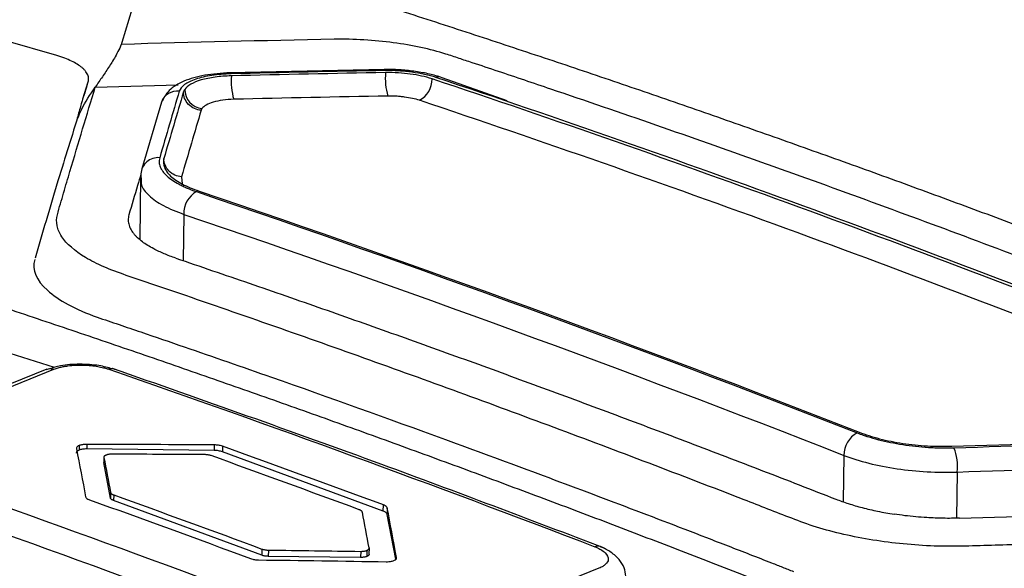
# Model space of a CAD drawing. Header units: millimetres. Extents: x -0.43 to 1.28, y -0.94 to 1.34.
# Tile 109 of 177: x 1.0509 to 1.0724, y -0.4902 to -0.4783. Entities that reach past the tile are written whole.
import ezdxf

# ---------------------------------------------------------------- set-up
doc = ezdxf.new("R2010")
doc.units = ezdxf.units.MM

msp = doc.modelspace()

# ---------------------------------------------------------------- linework, layer by layer
at = {"color": 7, "linetype": 'Continuous', "lineweight": 25}
for p, q in [((1.05173, -0.479059), (1.050616, -0.478737)), ((1.05887, -0.479363), (1.055505, -0.479434)), ((1.052299, -0.480002), (1.052413, -0.479634)), ((1.061553, -0.480044), (1.060131, -0.479545)), ((1.052569, -0.479748), (1.054376, -0.479699)), ((1.054011, -0.480078), (1.053582, -0.481531)), ((1.053555, -0.481705), (1.053537, -0.483065)), ((1.053562, -0.48164), (1.053571, -0.481801)), ((1.051679, -0.485858), (1.049764, -0.48526)), ((1.051513, -0.485896), (1.04757, -0.487481)), ((1.047744, -0.487475), (1.051665, -0.485899)), ((1.052216, -0.487562), (1.052214, -0.487661)), ((1.052384, -0.487535), (1.052383, -0.487635)), ((1.055164, -0.487547), (1.055162, -0.487667)), ((1.055343, -0.487575), (1.055341, -0.487697)), ((1.055162, -0.487667), (1.052383, -0.487635)), ((1.052756, -0.487822), (1.052754, -0.48793)), ((1.05885, -0.488992), (1.055341, -0.487697)), ((1.052901, -0.488705), (1.052754, -0.48793)), ((1.052902, -0.488583), (1.052901, -0.488705)), ((1.05297, -0.488636), (1.052968, -0.488759)), ((1.056199, -0.489952), (1.052968, -0.488759)), ((1.05885, -0.488992), (1.058852, -0.488856)), ((1.058936, -0.488923), (1.058934, -0.48906)), ((1.05912, -0.49004), (1.058934, -0.48906)), ((1.056201, -0.489816), (1.056199, -0.489952)), ((1.056344, -0.48984), (1.056342, -0.489976)), ((1.058355, -0.489999), (1.056342, -0.489976)), ((1.058357, -0.489866), (1.058355, -0.489999)), ((1.058492, -0.489846), (1.05849, -0.489978)), ((1.058539, -0.489793), (1.058537, -0.489926)), ((1.06355, -0.490236), (1.059628, -0.491813))]:
    msp.add_line(p, q, dxfattribs=at)
at = {"color": 250, "linetype": 'Continuous', "lineweight": 25}
for p, q in [((1.054449, -0.481701), (1.054466, -0.481859)), ((1.0545, -0.482521), (1.054487, -0.483535)), ((1.068893, -0.487774), (1.06888, -0.488781)), ((1.071362, -0.488137), (1.071349, -0.489142))]:
    msp.add_line(p, q, dxfattribs=at)
at = {"color": 250, "linetype": 'Continuous', "lineweight": 25, "flags": 128}
for points in [[(1.055528, -0.479458), (1.055516, -0.479439), (1.055505, -0.479434)], [(1.05887, -0.479363), (1.058881, -0.479368), (1.058893, -0.479387)]]:
    msp.add_lwpolyline(points, dxfattribs=at)
at = {"color": 7, "linetype": 'Continuous', "lineweight": 25}
for centre, radius, start, end in [((1.060366, -0.479549), 0.0014730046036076, 175.395247, 195.478975), ((1.057031, -0.47961), 0.0014989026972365, 175.855638, 195.59524), ((1.059382, -0.479568), 0.0005318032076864, 298.522765, 0.009839), ((1.054938, -0.479797), 0.0004198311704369, 180.009623, 264.055305), ((1.053935, -0.481658), 0.0003727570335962, 84.160178, 177.291864), ((1.055043, -0.482499), 0.0005436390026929, 119.583329, 182.297107), ((1.069457, -0.487776), 0.0005640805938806, 119.301004, 179.779366), ((1.070302, -0.488008), 0.0010684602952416, 353.045989, 21.923075)]:
    msp.add_arc(centre, radius, start, end, dxfattribs=at)
at = {"color": 250, "linetype": 'Continuous', "lineweight": 25}
for centre, radius, start, end in [((1.060051, -0.479681), 0.0001579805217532, 59.700719, 112.100339), ((1.054365, -0.480211), 0.0003789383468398, 84.635715, 159.341407)]:
    msp.add_arc(centre, radius, start, end, dxfattribs=at)
at = {"color": 7, "linetype": 'Continuous', "lineweight": 25}
for points, knots in [([(0.977941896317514, -0.4958930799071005), (0.9986082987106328, -0.484930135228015), (1.019310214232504, -0.475548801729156), (1.060527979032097, -0.4600658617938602), (1.081043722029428, -0.453964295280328), (1.101338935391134, -0.4495405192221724)], [0, 0, 0, 0, 0.5, 0.5, 1, 1, 1, 1]), ([(1.165021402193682, -0.473402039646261), (1.144897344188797, -0.4778445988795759), (1.124558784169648, -0.4839350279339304), (1.083700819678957, -0.4993373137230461), (1.063181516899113, -0.5086491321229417), (1.042697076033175, -0.5195148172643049)], [0, 0, 0, 0, 0.5, 0.5, 1, 1, 1, 1]), ([(1.047606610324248, -0.4746027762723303), (1.048110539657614, -0.474743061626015), (1.049118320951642, -0.4750236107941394), (1.05063038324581, -0.475455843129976), (1.052142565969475, -0.4758963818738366), (1.053654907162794, -0.4763460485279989), (1.055167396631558, -0.4768046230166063), (1.056680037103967, -0.4772721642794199), (1.058192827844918, -0.4777486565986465), (1.059705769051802, -0.4782341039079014), (1.061218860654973, -0.4787285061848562), (1.062732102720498, -0.479231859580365), (1.064245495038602, -0.4797441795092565), (1.065759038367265, -0.4802654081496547), (1.06727272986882, -0.4807957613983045), (1.068786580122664, -0.4813344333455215), (1.069795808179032, -0.4817010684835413), (1.070300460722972, -0.481884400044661)], [0, 0, 0, 0, 0.0666907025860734, 0.1333711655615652, 0.2000429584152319, 0.2667076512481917, 0.3333668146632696, 0.4000220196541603, 0.4666748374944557, 0.5333268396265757, 0.5999795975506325, 0.6666346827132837, 0.733293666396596, 0.7999581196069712, 0.8666296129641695, 0.9333097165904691, 1, 1, 1, 1]), ([(1.060214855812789, -0.4790267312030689), (1.059875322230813, -0.4789198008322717), (1.059483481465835, -0.4788347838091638), (1.058651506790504, -0.4787229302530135), (1.0582098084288, -0.4786967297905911), (1.057775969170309, -0.4787052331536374)], [0, 0, 0, 0, 0.4999999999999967, 0.4999999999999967, 1, 1, 1, 1]), ([(1.053136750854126, -0.4788166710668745), (1.053125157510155, -0.478843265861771), (1.053090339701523, -0.4789231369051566), (1.05302673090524, -0.4790443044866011), (1.052949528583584, -0.479175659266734), (1.052851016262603, -0.4793322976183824), (1.052723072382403, -0.4795208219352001), (1.052620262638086, -0.4796723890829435), (1.052568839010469, -0.479748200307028)], [0, 0, 0, 0, 0.0807826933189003, 0.2426113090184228, 0.3777485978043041, 0.4997222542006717, 0.7497698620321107, 1, 1, 1, 1]), ([(1.078529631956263, -0.4857112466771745), (1.078436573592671, -0.4856724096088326), (1.078339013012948, -0.4856349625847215), (1.078148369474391, -0.4855588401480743), (1.0778623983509, -0.4854448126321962), (1.077195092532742, -0.485179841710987), (1.075860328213, -0.4846542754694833), (1.0731902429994, -0.4836206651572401), (1.069374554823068, -0.4821942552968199), (1.065557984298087, -0.4808350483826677), (1.06288635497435, -0.4799190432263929), (1.061550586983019, -0.4794699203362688), (1.060882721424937, -0.4792475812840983), (1.060596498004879, -0.4791527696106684), (1.060405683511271, -0.4790896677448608), (1.060312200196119, -0.4790573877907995), (1.06021485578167, -0.4790267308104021)], [0, 0, 0, 0, 0.0156249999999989, 0.0156249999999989, 0.0312499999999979, 0.0624999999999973, 0.1249999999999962, 0.2499999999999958, 0.4999999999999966, 0.7499999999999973, 0.8749999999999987, 0.9374999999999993, 0.9687499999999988, 0.9843749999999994, 0.9843749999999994, 1, 1, 1, 1]), ([(1.052413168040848, -0.4796340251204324), (1.052416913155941, -0.4796191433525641), (1.052424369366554, -0.4795895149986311), (1.05242369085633, -0.4795447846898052), (1.052414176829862, -0.4795002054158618), (1.052395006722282, -0.479455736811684), (1.052366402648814, -0.4794113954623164), (1.052328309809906, -0.4793671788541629), (1.052269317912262, -0.4793125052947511), (1.052181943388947, -0.479249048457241), (1.052055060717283, -0.4791797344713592), (1.051906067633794, -0.4791153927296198), (1.051789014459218, -0.479077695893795), (1.051730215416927, -0.4790587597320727)], [0, 0, 0, 0, 0.0717041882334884, 0.1427570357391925, 0.2134970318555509, 0.2842671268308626, 0.3554098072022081, 0.427262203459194, 0.5001515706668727, 0.6270588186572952, 0.751450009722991, 0.8751464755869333, 1, 1, 1, 1]), ([(1.055505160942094, -0.4794339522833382), (1.055316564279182, -0.4794465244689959), (1.05494812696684, -0.4794710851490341), (1.054491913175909, -0.4796056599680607), (1.054157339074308, -0.4798022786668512), (1.054058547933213, -0.4799877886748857), (1.05401053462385, -0.4800779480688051)], [0, 0, 0, 0, 0.2693744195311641, 0.5262425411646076, 0.769749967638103, 1, 1, 1, 1]), ([(1.060097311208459, -0.4795297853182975), (1.060006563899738, -0.4795033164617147), (1.059827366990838, -0.479451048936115), (1.05951661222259, -0.4793997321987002), (1.059194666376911, -0.4793655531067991), (1.058978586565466, -0.4793635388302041), (1.058869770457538, -0.4793625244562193)], [0, 0, 0, 0, 0.2545580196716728, 0.5026706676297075, 0.7495488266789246, 1, 1, 1, 1]), ([(1.059991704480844, -0.4795347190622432), (1.059956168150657, -0.4795228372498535), (1.05991811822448, -0.4795114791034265), (1.059836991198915, -0.4794898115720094), (1.059791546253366, -0.4794789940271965), (1.059661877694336, -0.4794511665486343), (1.05957056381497, -0.479435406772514), (1.059427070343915, -0.4794160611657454), (1.059355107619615, -0.4794076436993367), (1.059282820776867, -0.4794011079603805), (1.059234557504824, -0.4793971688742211), (1.059211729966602, -0.4793954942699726), (1.059084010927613, -0.4793873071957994), (1.058986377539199, -0.4793848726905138), (1.058893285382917, -0.4793865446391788)], [0, 0, 0, 0, 0.1250000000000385, 0.1250000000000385, 0.2500000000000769, 0.2500000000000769, 0.5000000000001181, 0.5000000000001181, 0.6250000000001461, 0.6875000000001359, 0.6875000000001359, 0.7500000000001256, 0.7500000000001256, 1, 1, 1, 1]), ([(1.05991412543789, -0.4795676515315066), (1.059840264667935, -0.4795429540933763), (1.059763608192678, -0.4795233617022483), (1.059604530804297, -0.4794891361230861), (1.059522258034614, -0.4794747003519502), (1.059353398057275, -0.4794520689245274), (1.059179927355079, -0.4794352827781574), (1.058997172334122, -0.4794288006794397), (1.058897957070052, -0.4794305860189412)], [0, 0, 0, 0, 0.25, 0.25, 0.5, 0.5, 0.75, 1, 1, 1, 1]), ([(1.055528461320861, -0.4794579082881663), (1.055385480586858, -0.4794614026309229), (1.055244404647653, -0.4794736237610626), (1.054977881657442, -0.4795137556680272), (1.054861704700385, -0.4795403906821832), (1.054710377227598, -0.4795910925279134), (1.05466484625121, -0.4796093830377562), (1.054583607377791, -0.4796487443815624), (1.054548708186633, -0.4796692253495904), (1.054453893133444, -0.4797383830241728), (1.054415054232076, -0.4797856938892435), (1.054400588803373, -0.4798342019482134)], [0, 0, 0, 0, 0.2499999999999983, 0.2499999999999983, 0.4999999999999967, 0.4999999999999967, 0.6249999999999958, 0.6249999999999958, 0.749999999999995, 0.749999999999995, 1, 1, 1, 1]), ([(1.055535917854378, -0.4795019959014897), (1.055410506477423, -0.4795050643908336), (1.055292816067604, -0.4795149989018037), (1.055073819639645, -0.4795452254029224), (1.05497209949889, -0.4795659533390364), (1.054789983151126, -0.4796187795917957), (1.054711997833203, -0.4796506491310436), (1.054592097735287, -0.479720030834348), (1.054547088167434, -0.4797568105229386), (1.054518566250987, -0.4797975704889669)], [0, 0, 0, 0, 0.25, 0.25, 0.5, 0.5, 0.75, 0.75, 1, 1, 1, 1]), ([(1.079478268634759, -0.4895695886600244), (1.077714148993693, -0.4895948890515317), (1.075507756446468, -0.4896397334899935), (1.073079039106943, -0.4897069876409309), (1.072416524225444, -0.4897267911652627), (1.071974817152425, -0.4897403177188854), (1.071754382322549, -0.4897484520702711), (1.071311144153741, -0.4897586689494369), (1.071087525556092, -0.4897585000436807), (1.070638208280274, -0.4897424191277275), (1.069962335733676, -0.4896970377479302), (1.069083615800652, -0.4895559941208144), (1.068486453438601, -0.4893965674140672), (1.06810710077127, -0.4892791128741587), (1.067928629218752, -0.4892139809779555), (1.067408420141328, -0.489012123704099), (1.067064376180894, -0.4888769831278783), (1.066028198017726, -0.4884752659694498), (1.063955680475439, -0.4876796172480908), (1.060500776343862, -0.48639249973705), (1.057045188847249, -0.4851574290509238), (1.054971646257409, -0.4844398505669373), (1.05393485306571, -0.4840849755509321), (1.053587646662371, -0.4839678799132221), (1.053071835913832, -0.4837915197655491), (1.052906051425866, -0.4837308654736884), (1.052607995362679, -0.4836009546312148), (1.052205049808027, -0.483395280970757), (1.051855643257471, -0.4830882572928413), (1.051751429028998, -0.4828490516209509), (1.051718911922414, -0.4826893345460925), (1.051723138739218, -0.4826094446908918), (1.051759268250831, -0.4824506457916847), (1.05178542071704, -0.4823716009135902), (1.051831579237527, -0.4822137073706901), (1.051900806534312, -0.4819773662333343), (1.052154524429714, -0.4811162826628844), (1.052384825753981, -0.4803502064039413), (1.052568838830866, -0.4797482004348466)], [0, 0, 0, 0, 0.1250000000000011, 0.1562500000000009, 0.1718750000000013, 0.1718750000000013, 0.1875000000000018, 0.1875000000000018, 0.2031250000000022, 0.2031250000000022, 0.2187500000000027, 0.2500000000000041, 0.2656250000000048, 0.2656250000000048, 0.2812500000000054, 0.2812500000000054, 0.3125000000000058, 0.3125000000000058, 0.3750000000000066, 0.500000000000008, 0.6250000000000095, 0.6875000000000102, 0.6875000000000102, 0.7187500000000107, 0.7187500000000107, 0.7343750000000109, 0.7343750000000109, 0.7500000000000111, 0.7812500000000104, 0.7968750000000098, 0.7968750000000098, 0.8125000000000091, 0.8125000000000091, 0.8281250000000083, 0.8281250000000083, 0.8437500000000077, 0.8750000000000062, 1, 1, 1, 1]), ([(1.052394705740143, -0.479692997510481), (1.052343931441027, -0.4798511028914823), (1.052263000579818, -0.4801031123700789), (1.052191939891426, -0.4803622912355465), (1.052165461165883, -0.480458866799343)], [0, 0, 0, 0, 0.6273787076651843, 1, 1, 1, 1]), ([(1.054877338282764, -0.4802503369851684), (1.054830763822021, -0.4802473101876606), (1.054780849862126, -0.4802360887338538), (1.054684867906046, -0.4801937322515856), (1.054639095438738, -0.480162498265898), (1.054564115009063, -0.4800852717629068), (1.054535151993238, -0.4800395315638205), (1.054498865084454, -0.4799456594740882), (1.054491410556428, -0.4798977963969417), (1.054492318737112, -0.4798537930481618)], [0, 0, 0, 0, 0.25, 0.25, 0.5, 0.5, 0.75, 0.75, 1, 1, 1, 1]), ([(1.055587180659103, -0.4800132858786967), (1.055505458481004, -0.4800152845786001), (1.055424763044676, -0.4800218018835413), (1.055271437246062, -0.4800430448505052), (1.055202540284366, -0.4800572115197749), (1.055019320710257, -0.480110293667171), (1.054932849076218, -0.4801608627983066), (1.054894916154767, -0.4802150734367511)], [0, 0, 0, 0, 0.2499999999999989, 0.2499999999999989, 0.4999999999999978, 0.4999999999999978, 1, 1, 1, 1]), ([(1.059636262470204, -0.4800349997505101), (1.059592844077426, -0.4800204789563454), (1.059540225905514, -0.4800065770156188), (1.059429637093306, -0.4799828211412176), (1.059371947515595, -0.479972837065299), (1.059282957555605, -0.4799608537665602), (1.059252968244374, -0.4799573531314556), (1.059192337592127, -0.4799513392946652), (1.059163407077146, -0.479948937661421), (1.05906537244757, -0.4799425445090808), (1.059004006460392, -0.479940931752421), (1.058946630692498, -0.4799419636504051)], [0, 0, 0, 0, 0.2500000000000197, 0.2500000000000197, 0.5000000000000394, 0.5000000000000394, 0.6250000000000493, 0.6250000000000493, 0.7500000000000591, 0.7500000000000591, 1, 1, 1, 1]), ([(1.052181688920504, -0.4804182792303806), (1.052031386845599, -0.480896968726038), (1.051717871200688, -0.4818954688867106), (1.051415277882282, -0.4829327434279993), (1.051257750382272, -0.4834727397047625)], [0, 0, 0, 0, 0.4794085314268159, 1, 1, 1, 1]), ([(1.081258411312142, -0.496465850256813), (1.080759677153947, -0.4962451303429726), (1.079762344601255, -0.495803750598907), (1.078265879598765, -0.4951518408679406), (1.076769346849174, -0.494507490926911), (1.075272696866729, -0.4938714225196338), (1.073775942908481, -0.49324344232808), (1.072279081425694, -0.4926236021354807), (1.070782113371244, -0.4920118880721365), (1.069285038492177, -0.491408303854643), (1.067787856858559, -0.4908128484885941), (1.066290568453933, -0.4902255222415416), (1.064793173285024, -0.4896463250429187), (1.063295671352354, -0.4890752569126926), (1.061798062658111, -0.488512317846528), (1.060300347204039, -0.487957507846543), (1.058802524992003, -0.4874108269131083), (1.057304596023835, -0.4868722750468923), (1.055806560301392, -0.4863418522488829), (1.054308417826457, -0.4858195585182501), (1.052810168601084, -0.4853053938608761), (1.051311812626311, -0.484799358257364), (1.049813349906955, -0.4843014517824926), (1.048314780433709, -0.4838116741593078), (1.046816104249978, -0.4833300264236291), (1.045317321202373, -0.4828565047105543), (1.043818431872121, -0.4823911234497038), (1.042319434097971, -0.4819338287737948), (1.040820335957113, -0.4814848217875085), (1.039321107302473, -0.4810433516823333), (1.03832175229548, -0.4807559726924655), (1.037822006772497, -0.4806122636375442)], [0, 0, 0, 0, 0.0345266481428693, 0.0690438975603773, 0.1035524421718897, 0.1380529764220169, 0.1725461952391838, 0.2070327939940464, 0.2415134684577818, 0.2759889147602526, 0.3104598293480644, 0.3449269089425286, 0.3793908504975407, 0.4138523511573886, 0.4483121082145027, 0.482770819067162, 0.5172291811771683, 0.5516878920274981, 0.5861476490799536, 0.6206091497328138, 0.6550730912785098, 0.6895401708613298, 0.7240110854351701, 0.758486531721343, 0.7929672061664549, 0.82745380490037, 0.8619470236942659, 0.8964475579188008, 0.9309561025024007, 0.9654733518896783, 1, 1, 1, 1]), ([(1.053972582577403, -0.4812871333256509), (1.053969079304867, -0.4813091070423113), (1.053965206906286, -0.4813379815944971), (1.053963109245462, -0.481364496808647), (1.053962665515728, -0.4813759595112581), (1.053962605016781, -0.4813804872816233), (1.053962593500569, -0.4813834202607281), (1.053962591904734, -0.4813842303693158), (1.053962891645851, -0.4814021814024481), (1.053964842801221, -0.4814184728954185), (1.053972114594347, -0.4814517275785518), (1.053977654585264, -0.4814692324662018), (1.054011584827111, -0.4815530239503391), (1.054058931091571, -0.4816177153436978), (1.05419992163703, -0.4817478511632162), (1.054288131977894, -0.4818085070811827), (1.054424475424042, -0.4818808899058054), (1.054466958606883, -0.4819021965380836), (1.054519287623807, -0.4819263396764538), (1.054542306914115, -0.4819365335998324), (1.05455778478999, -0.481943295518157), (1.054566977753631, -0.4819472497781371), (1.054625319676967, -0.4819720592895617), (1.054692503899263, -0.4819975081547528), (1.054775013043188, -0.4820263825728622)], [0, 0, 0, 0, 0.062499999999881, 0.0937499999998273, 0.1093749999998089, 0.1171874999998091, 0.1171874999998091, 0.1249999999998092, 0.1249999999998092, 0.1874999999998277, 0.1874999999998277, 0.2499999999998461, 0.2499999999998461, 0.4999999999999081, 0.4999999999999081, 0.7499999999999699, 0.7499999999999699, 0.8124999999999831, 0.843749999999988, 0.8593749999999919, 0.8593749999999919, 0.8749999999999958, 0.8749999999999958, 1, 1, 1, 1]), ([(1.054064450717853, -0.4813031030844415), (1.054045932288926, -0.4813675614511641), (1.054050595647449, -0.4814316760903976), (1.054087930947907, -0.4815281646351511), (1.054105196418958, -0.4815606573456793), (1.054150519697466, -0.481624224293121), (1.054178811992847, -0.4816550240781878), (1.054278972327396, -0.4817474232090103), (1.054366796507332, -0.4818076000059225), (1.054574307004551, -0.4819171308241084), (1.054693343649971, -0.4819678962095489), (1.054831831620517, -0.4820144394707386)], [0, 0, 0, 0, 0.2500000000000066, 0.2500000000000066, 0.3750000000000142, 0.3750000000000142, 0.5000000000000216, 0.5000000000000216, 0.7500000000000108, 0.7500000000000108, 1, 1, 1, 1]), ([(1.054449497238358, -0.4817014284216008), (1.054402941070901, -0.481698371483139), (1.054353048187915, -0.4816871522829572), (1.05425709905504, -0.4816448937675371), (1.054211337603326, -0.4816137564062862), (1.054136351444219, -0.4815368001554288), (1.054107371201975, -0.481491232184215), (1.054071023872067, -0.4813977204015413), (1.05406352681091, -0.4813500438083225), (1.05406438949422, -0.4813062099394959)], [0, 0, 0, 0, 0.25, 0.25, 0.5, 0.5, 0.75, 0.75, 1, 1, 1, 1]), ([(1.053562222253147, -0.4816473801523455), (1.053538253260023, -0.481728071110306), (1.053451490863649, -0.4820201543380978), (1.053364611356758, -0.4823180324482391), (1.05330173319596, -0.4825336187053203)], [0, 0, 0, 0, 0.2762601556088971, 1, 1, 1, 1]), ([(1.070300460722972, -0.481884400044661), (1.070806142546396, -0.4820698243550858), (1.071817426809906, -0.4824406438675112), (1.073334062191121, -0.4830080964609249), (1.074850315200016, -0.4835837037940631), (1.076366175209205, -0.4841682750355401), (1.077881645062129, -0.4847615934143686), (1.079396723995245, -0.4853637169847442), (1.080911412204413, -0.4859746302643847), (1.082425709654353, -0.4865943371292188), (1.083939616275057, -0.4872228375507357), (1.085453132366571, -0.4878601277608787), (1.08696625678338, -0.4885062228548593), (1.088478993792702, -0.4891610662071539), (1.089991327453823, -0.48982486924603), (1.091503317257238, -0.4904968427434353), (1.092510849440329, -0.4909521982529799), (1.093014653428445, -0.4911798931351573)], [0, 0, 0, 0, 0.0666921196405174, 0.1333737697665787, 0.2000465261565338, 0.266711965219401, 0.3333716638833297, 0.4000271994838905, 0.4666801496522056, 0.5333320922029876, 0.5999846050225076, 0.666639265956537, 0.7332976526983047, 0.7999613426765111, 0.8666319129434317, 0.9333109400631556, 1, 1, 1, 1]), ([(1.053301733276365, -0.4825336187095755), (1.053297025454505, -0.4825529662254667), (1.053287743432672, -0.4825911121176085), (1.053285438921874, -0.4826481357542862), (1.053290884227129, -0.4827036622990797), (1.053304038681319, -0.4827575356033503), (1.053323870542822, -0.4828095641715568), (1.053349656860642, -0.4828596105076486), (1.053380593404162, -0.4829075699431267), (1.053416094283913, -0.4829533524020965), (1.053455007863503, -0.4829969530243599), (1.053484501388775, -0.4830250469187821), (1.053498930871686, -0.4830387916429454)], [0, 0, 0, 0, 0.115584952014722, 0.227889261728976, 0.336830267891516, 0.442330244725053, 0.5443202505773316, 0.6427423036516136, 0.7375502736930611, 0.8287098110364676, 0.916197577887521, 1, 1, 1, 1]), ([(1.05432511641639, -0.4834762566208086), (1.054280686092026, -0.4834607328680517), (1.054191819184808, -0.4834296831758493), (1.054067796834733, -0.4833798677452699), (1.053950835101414, -0.4833277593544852), (1.053829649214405, -0.4832672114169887), (1.053708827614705, -0.4831979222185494), (1.053592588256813, -0.4831197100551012), (1.053530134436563, -0.483065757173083), (1.053498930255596, -0.4830388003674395)], [0, 0, 0, 0, 0.1242706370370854, 0.248558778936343, 0.3733169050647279, 0.4989924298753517, 0.6669576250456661, 0.8336000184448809, 1, 1, 1, 1]), ([(1.051247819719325, -0.4835068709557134), (1.051182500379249, -0.4837314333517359), (1.051284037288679, -0.483961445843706), (1.05176206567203, -0.4843923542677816), (1.052136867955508, -0.4845938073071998), (1.052612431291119, -0.4847631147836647)], [0, 0, 0, 0, 0.5, 0.5, 1, 1, 1, 1]), ([(1.054325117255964, -0.4834762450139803), (1.054858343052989, -0.4836576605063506), (1.055924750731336, -0.4840204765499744), (1.05752433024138, -0.4845766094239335), (1.059123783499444, -0.4851414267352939), (1.060723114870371, -0.4857157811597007), (1.062322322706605, -0.4862994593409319), (1.063921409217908, -0.4868924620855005), (1.065520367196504, -0.4874949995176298), (1.067119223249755, -0.4881062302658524), (1.068184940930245, -0.4885215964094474), (1.068717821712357, -0.4887292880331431)], [0, 0, 0, 0, 0.1111233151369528, 0.2222374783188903, 0.3333451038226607, 0.4444488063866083, 0.5555512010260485, 0.6666549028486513, 0.777762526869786, 0.8888766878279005, 1, 1, 1, 1]), ([(1.052612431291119, -0.4847631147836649), (1.05276630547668, -0.4848178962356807), (1.052928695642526, -0.4848699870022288), (1.053245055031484, -0.4849772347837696), (1.053719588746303, -0.4851385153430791), (1.054826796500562, -0.4855176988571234), (1.057041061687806, -0.4862875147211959), (1.060203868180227, -0.4874199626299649), (1.063366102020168, -0.4885960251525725), (1.065579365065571, -0.4894421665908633), (1.066685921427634, -0.48987096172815), (1.067160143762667, -0.4900559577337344), (1.067397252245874, -0.4901486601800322), (1.067476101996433, -0.4901796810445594), (1.067632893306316, -0.4902422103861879), (1.067711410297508, -0.4902734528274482), (1.067792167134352, -0.4903036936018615)], [0, 0, 0, 0, 0.0312499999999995, 0.0312499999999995, 0.0624999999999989, 0.1249999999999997, 0.2499999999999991, 0.4999999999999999, 0.7500000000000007, 0.8750000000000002, 0.9375, 0.96875, 0.96875, 0.9843749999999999, 0.9843749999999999, 1, 1, 1, 1]), ([(1.052937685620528, -0.4858875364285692), (1.052844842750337, -0.4858618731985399), (1.052633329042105, -0.4858034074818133), (1.052224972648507, -0.4857805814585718), (1.051831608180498, -0.4858054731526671), (1.051645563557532, -0.4858640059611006), (1.051567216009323, -0.4858886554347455)], [0, 0, 0, 0, 0.222482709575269, 0.5068579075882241, 0.792326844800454, 1, 1, 1, 1]), ([(1.051665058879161, -0.4858985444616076), (1.051682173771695, -0.4858920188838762), (1.051711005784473, -0.4858810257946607), (1.051757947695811, -0.4858668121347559), (1.051814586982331, -0.4858516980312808), (1.051885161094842, -0.485836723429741), (1.05205521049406, -0.4858099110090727), (1.052228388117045, -0.4858018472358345), (1.052401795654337, -0.4858106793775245), (1.052496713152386, -0.4858184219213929), (1.052621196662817, -0.4858355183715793), (1.052722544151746, -0.4858566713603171), (1.052802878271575, -0.4858776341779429), (1.052840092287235, -0.4858897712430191), (1.052863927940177, -0.4858975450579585)], [0, 0, 0, 0, 0.0574101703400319, 0.0967140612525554, 0.1415743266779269, 0.220385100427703, 0.2854609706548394, 0.5700091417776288, 0.6005968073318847, 0.6773590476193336, 0.7857758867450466, 0.8921464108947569, 0.9309195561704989, 1, 1, 1, 1]), ([(1.06367237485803, -0.4897971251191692), (1.062054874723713, -0.4891825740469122), (1.058480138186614, -0.4878243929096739), (1.054903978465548, -0.4865689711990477), (1.052945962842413, -0.4858816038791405)], [0, 0, 0, 0, 0.4524809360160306, 1, 1, 1, 1]), ([(1.069180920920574, -0.4872842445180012), (1.069230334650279, -0.4873020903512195), (1.069295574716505, -0.487325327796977), (1.069356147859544, -0.4873462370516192), (1.069382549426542, -0.4873551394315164), (1.069393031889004, -0.4873586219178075), (1.069399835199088, -0.487360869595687), (1.069401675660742, -0.4873614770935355), (1.0694813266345, -0.4873874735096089), (1.069564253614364, -0.4874112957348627), (1.069733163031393, -0.4874543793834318), (1.069819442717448, -0.4874740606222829), (1.069995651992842, -0.4875097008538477), (1.070084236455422, -0.4875254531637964), (1.070363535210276, -0.4875683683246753), (1.070547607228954, -0.4875882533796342), (1.070782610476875, -0.4876026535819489), (1.070852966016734, -0.4876061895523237), (1.070934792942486, -0.4876089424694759), (1.070969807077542, -0.4876098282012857), (1.07099313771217, -0.487610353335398), (1.07100686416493, -0.4876106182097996), (1.071093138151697, -0.4876120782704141), (1.071185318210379, -0.4876113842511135), (1.0712929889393, -0.487608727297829)], [0, 0, 0, 0, 0.0624999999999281, 0.0937499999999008, 0.109374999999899, 0.117187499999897, 0.117187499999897, 0.124999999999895, 0.124999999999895, 0.2499999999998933, 0.2499999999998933, 0.3749999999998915, 0.3749999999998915, 0.4999999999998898, 0.4999999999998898, 0.7499999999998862, 0.7499999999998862, 0.8124999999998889, 0.8437499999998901, 0.8593749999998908, 0.8593749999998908, 0.8749999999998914, 0.8749999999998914, 1, 1, 1, 1]), ([(1.069224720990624, -0.4872675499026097), (1.069363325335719, -0.4873221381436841), (1.069513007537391, -0.487369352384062), (1.069753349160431, -0.4874311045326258), (1.069836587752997, -0.4874504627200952), (1.070005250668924, -0.4874847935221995), (1.070090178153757, -0.4874994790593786), (1.070352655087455, -0.4875388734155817), (1.070535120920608, -0.4875577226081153), (1.070891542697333, -0.4875778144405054), (1.07106829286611, -0.4875802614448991), (1.071245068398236, -0.4875736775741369)], [0, 0, 0, 0, 0.2499999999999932, 0.2499999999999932, 0.3749999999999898, 0.3749999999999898, 0.4999999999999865, 0.4999999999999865, 0.7499999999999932, 0.7499999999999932, 1, 1, 1, 1]), ([(1.052214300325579, -0.4876607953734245), (1.052204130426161, -0.4876653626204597), (1.052184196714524, -0.4876743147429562), (1.052164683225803, -0.4876904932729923), (1.052153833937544, -0.4877081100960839), (1.052154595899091, -0.487720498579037), (1.052154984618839, -0.4877268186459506)], [0, 0, 0, 0, 0.2551090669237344, 0.5000315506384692, 0.7449377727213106, 1, 1, 1, 1]), ([(1.052382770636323, -0.4876351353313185), (1.052366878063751, -0.4876352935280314), (1.052334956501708, -0.4876356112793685), (1.05228985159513, -0.4876407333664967), (1.052248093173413, -0.4876487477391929), (1.05222557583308, -0.4876567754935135), (1.052214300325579, -0.4876607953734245)], [0, 0, 0, 0, 0.2479651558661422, 0.4980587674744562, 0.7486540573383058, 1, 1, 1, 1]), ([(1.052757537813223, -0.4878043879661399), (1.052756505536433, -0.4878072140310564), (1.052754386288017, -0.4878130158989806), (1.052755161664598, -0.4878189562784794), (1.05275555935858, -0.4878220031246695)], [0, 0, 0, 0, 0.487095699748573, 1, 1, 1, 1]), ([(1.052779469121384, -0.4877816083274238), (1.05277430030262, -0.487785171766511), (1.052763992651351, -0.4877922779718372), (1.052759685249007, -0.4878003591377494), (1.052757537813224, -0.4878043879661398)], [0, 0, 0, 0, 0.5014545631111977, 1, 1, 1, 1]), ([(1.052803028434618, -0.4877697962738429), (1.052798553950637, -0.487771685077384), (1.052789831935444, -0.4877753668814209), (1.052782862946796, -0.4877795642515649), (1.052779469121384, -0.4877816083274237)], [0, 0, 0, 0, 0.5130103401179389, 1, 1, 1, 1]), ([(1.052837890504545, -0.4877588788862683), (1.052831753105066, -0.4877604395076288), (1.052819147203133, -0.4877636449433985), (1.052808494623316, -0.4877677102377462), (1.052803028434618, -0.4877697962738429)], [0, 0, 0, 0, 0.4868671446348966, 1, 1, 1, 1]), ([(1.052897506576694, -0.4877499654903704), (1.052886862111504, -0.4877508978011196), (1.052865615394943, -0.48775275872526), (1.052847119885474, -0.4877568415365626), (1.052837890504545, -0.4877588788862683)], [0, 0, 0, 0, 0.5009934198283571, 1, 1, 1, 1]), ([(1.052937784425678, -0.4877485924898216), (1.052930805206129, -0.4877486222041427), (1.052917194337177, -0.4877486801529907), (1.052903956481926, -0.4877495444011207), (1.052897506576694, -0.4877499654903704)], [0, 0, 0, 0, 0.512768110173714, 0.9999999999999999, 0.9999999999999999, 0.9999999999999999, 0.9999999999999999]), ([(1.054998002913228, -0.4877603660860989), (1.054990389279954, -0.4877597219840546), (1.054974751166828, -0.487758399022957), (1.054958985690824, -0.4877581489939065), (1.054950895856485, -0.487758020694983)], [0, 0, 0, 0, 0.4868639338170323, 1, 1, 1, 1]), ([(1.055060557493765, -0.4877706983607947), (1.05505063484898, -0.4877684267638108), (1.055030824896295, -0.4877638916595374), (1.055008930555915, -0.4877615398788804), (1.054998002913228, -0.4877603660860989)], [0, 0, 0, 0, 0.5008918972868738, 1, 1, 1, 1]), ([(1.055094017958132, -0.48778068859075), (1.055088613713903, -0.4877788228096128), (1.055078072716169, -0.4877751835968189), (1.055066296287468, -0.4877721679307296), (1.055060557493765, -0.4877706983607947)], [0, 0, 0, 0, 0.5126881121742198, 1, 1, 1, 1]), ([(1.055341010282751, -0.4876967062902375), (1.055328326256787, -0.4876924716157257), (1.055302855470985, -0.4876839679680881), (1.055258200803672, -0.4876749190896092), (1.055210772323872, -0.4876686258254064), (1.05517833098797, -0.4876675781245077), (1.055162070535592, -0.4876670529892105)], [0, 0, 0, 0, 0.2478868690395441, 0.4977814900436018, 0.7482748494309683, 1, 1, 1, 1]), ([(1.068892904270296, -0.4877739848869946), (1.069062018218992, -0.4878395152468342), (1.06924392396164, -0.4878958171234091), (1.069632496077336, -0.4879940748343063), (1.069840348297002, -0.4880356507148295), (1.070269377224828, -0.4880987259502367), (1.070487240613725, -0.4881203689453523), (1.07092891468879, -0.4881437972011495), (1.07114656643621, -0.4881458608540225), (1.071362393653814, -0.4881370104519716)], [0, 0, 0, 0, 0.25, 0.25, 0.5, 0.5, 0.75, 0.75, 1, 1, 1, 1]), ([(1.052902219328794, -0.4885832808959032), (1.052902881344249, -0.4885859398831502), (1.052904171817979, -0.4885911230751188), (1.052907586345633, -0.4885962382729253), (1.052909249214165, -0.4885987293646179)], [0, 0, 0, 0, 0.5130018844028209, 1, 1, 1, 1]), ([(1.052909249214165, -0.488598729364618), (1.052912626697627, -0.4886028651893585), (1.052919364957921, -0.4886111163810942), (1.052931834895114, -0.4886185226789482), (1.052938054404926, -0.4886222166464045)], [0, 0, 0, 0, 0.5012396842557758, 1, 1, 1, 1]), ([(1.052938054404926, -0.4886222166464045), (1.052942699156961, -0.4886246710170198), (1.052952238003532, -0.4886297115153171), (1.052963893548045, -0.4886340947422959), (1.052969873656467, -0.4886363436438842)], [0, 0, 0, 0, 0.486930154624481, 0.9999999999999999, 0.9999999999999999, 0.9999999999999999, 0.9999999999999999]), ([(1.052968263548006, -0.4887589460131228), (1.052958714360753, -0.488755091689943), (1.052939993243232, -0.4887475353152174), (1.052919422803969, -0.4887341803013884), (1.052905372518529, -0.4887198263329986), (1.052902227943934, -0.4887098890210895), (1.052900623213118, -0.4887048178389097)], [0, 0, 0, 0, 0.2549051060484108, 0.4997397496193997, 0.7447085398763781, 1, 1, 1, 1]), ([(1.068717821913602, -0.4887292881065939), (1.068761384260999, -0.4887458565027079), (1.068849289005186, -0.4887792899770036), (1.068990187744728, -0.4888265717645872), (1.069138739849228, -0.488871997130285), (1.069295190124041, -0.4889150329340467), (1.069458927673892, -0.4889554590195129), (1.069629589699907, -0.4889928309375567), (1.069806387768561, -0.4890271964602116), (1.069927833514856, -0.4890467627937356), (1.069988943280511, -0.4890566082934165)], [0, 0, 0, 0, 0.1180821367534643, 0.2382787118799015, 0.3605353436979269, 0.4847816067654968, 0.6109359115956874, 0.7389115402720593, 0.8686240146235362, 1, 1, 1, 1]), ([(1.058356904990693, -0.4889745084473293), (1.058352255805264, -0.4889719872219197), (1.058342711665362, -0.4889668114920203), (1.058331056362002, -0.4889622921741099), (1.058325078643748, -0.488959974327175)], [0, 0, 0, 0, 0.4871246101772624, 1, 1, 1, 1]), ([(1.058385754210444, -0.488998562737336), (1.058382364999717, -0.4889943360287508), (1.058375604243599, -0.4889859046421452), (1.058363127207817, -0.4889783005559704), (1.058356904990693, -0.4889745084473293)], [0, 0, 0, 0, 0.5013064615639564, 1, 1, 1, 1]), ([(1.058392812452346, -0.4890142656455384), (1.058392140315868, -0.4890115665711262), (1.058390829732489, -0.4890063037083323), (1.058387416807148, -0.4890010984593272), (1.058385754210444, -0.488998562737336)], [0, 0, 0, 0, 0.512852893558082, 1, 1, 1, 1]), ([(1.058934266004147, -0.4890600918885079), (1.058932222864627, -0.4890539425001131), (1.058928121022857, -0.4890415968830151), (1.058910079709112, -0.4890236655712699), (1.058884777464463, -0.4890067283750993), (1.058861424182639, -0.4889972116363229), (1.058849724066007, -0.4889924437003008)], [0, 0, 0, 0, 0.2480807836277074, 0.4980512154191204, 0.7485210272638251, 1, 1, 1, 1]), ([(1.071411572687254, -0.4891433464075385), (1.071353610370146, -0.4891447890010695), (1.071237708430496, -0.4891476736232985), (1.071060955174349, -0.4891467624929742), (1.070882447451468, -0.4891419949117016), (1.070682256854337, -0.4891320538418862), (1.070461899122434, -0.4891153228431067), (1.07022300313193, -0.489090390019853), (1.070066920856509, -0.4890678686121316), (1.069988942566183, -0.4890566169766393)], [0, 0, 0, 0, 0.1243761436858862, 0.2487035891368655, 0.3734300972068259, 0.4989991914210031, 0.6669874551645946, 0.8336278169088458, 0.9999999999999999, 0.9999999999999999, 0.9999999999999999, 0.9999999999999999]), ([(1.056342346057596, -0.4899758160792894), (1.056329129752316, -0.4899754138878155), (1.056303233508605, -0.4899746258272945), (1.05626542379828, -0.4899698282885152), (1.05622992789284, -0.4899624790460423), (1.056209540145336, -0.4899555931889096), (1.056199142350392, -0.4899520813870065)], [0, 0, 0, 0, 0.2553725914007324, 0.5003812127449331, 0.7451933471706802, 1, 1, 1, 1]), ([(1.056200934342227, -0.4898156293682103), (1.056206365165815, -0.4898175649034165), (1.056216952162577, -0.4898213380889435), (1.056228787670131, -0.4898244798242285), (1.056234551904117, -0.4898260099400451)], [0, 0, 0, 0, 0.5129711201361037, 1, 1, 1, 1]), ([(1.056234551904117, -0.4898260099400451), (1.05624449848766, -0.4898283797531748), (1.056264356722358, -0.4898331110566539), (1.056286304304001, -0.4898356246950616), (1.056297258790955, -0.4898368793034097)], [0, 0, 0, 0, 0.5008795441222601, 1, 1, 1, 1]), ([(1.056297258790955, -0.4898368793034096), (1.05630483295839, -0.4898375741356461), (1.05632039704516, -0.489839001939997), (1.056336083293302, -0.4898393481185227), (1.056344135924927, -0.4898395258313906)], [0, 0, 0, 0, 0.486643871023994, 1, 1, 1, 1]), ([(1.05835699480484, -0.4898664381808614), (1.058363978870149, -0.4898664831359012), (1.058377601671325, -0.4898665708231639), (1.058390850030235, -0.4898658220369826), (1.058397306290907, -0.4898654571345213)], [0, 0, 0, 0, 0.5126746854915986, 0.9999999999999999, 0.9999999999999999, 0.9999999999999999, 0.9999999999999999]), ([(1.058397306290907, -0.4898654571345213), (1.058407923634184, -0.4898646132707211), (1.058429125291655, -0.4898629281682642), (1.058447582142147, -0.4898589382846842), (1.058456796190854, -0.4898569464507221)], [0, 0, 0, 0, 0.5007789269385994, 1, 1, 1, 1]), ([(1.058456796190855, -0.489856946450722), (1.058462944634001, -0.4898554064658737), (1.058475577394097, -0.4898522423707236), (1.058486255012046, -0.489848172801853), (1.058491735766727, -0.4898460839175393)], [0, 0, 0, 0, 0.486706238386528, 1, 1, 1, 1]), ([(1.058537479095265, -0.4899255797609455), (1.058537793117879, -0.4899306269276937), (1.058538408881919, -0.4899405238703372), (1.058529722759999, -0.4899546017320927), (1.05851409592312, -0.4899675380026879), (1.058498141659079, -0.4899747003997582), (1.058489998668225, -0.4899783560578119)], [0, 0, 0, 0, 0.2547534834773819, 0.4995437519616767, 0.7445691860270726, 1, 1, 1, 1]), ([(1.058491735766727, -0.4898460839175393), (1.058496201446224, -0.4898441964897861), (1.058504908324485, -0.4898405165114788), (1.058511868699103, -0.4898362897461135), (1.058515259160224, -0.4898342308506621)], [0, 0, 0, 0, 0.5128909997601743, 0.9999999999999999, 0.9999999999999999, 0.9999999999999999, 0.9999999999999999]), ([(1.058515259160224, -0.4898342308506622), (1.058520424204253, -0.4898306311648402), (1.058530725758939, -0.4898234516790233), (1.0585350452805, -0.4898152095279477), (1.058537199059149, -0.4898110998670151)], [0, 0, 0, 0, 0.5013849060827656, 1, 1, 1, 1]), ([(1.058537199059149, -0.4898110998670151), (1.058538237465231, -0.4898082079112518), (1.058540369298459, -0.48980227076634), (1.05853960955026, -0.4897961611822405), (1.058539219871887, -0.4897930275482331)], [0, 0, 0, 0, 0.487095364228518, 1, 1, 1, 1]), ([(1.063462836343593, -0.4897659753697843), (1.063481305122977, -0.4897733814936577), (1.063512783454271, -0.4897860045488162), (1.063554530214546, -0.4898062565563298), (1.063618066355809, -0.4898405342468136), (1.063723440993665, -0.4899170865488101), (1.063779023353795, -0.4900326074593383), (1.063720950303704, -0.4901334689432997), (1.063649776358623, -0.4901862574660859), (1.063598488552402, -0.490215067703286), (1.063568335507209, -0.490228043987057), (1.063549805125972, -0.4902360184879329)], [0, 0, 0, 0, 0.0562921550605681, 0.0959447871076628, 0.1416869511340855, 0.2874383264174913, 0.5708978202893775, 0.7846875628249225, 0.8920667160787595, 0.9336702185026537, 1, 1, 1, 1]), ([(1.064134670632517, -0.4904098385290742), (1.064128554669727, -0.4903475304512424), (1.064116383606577, -0.4902235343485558), (1.06400085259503, -0.4900433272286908), (1.063828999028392, -0.4898836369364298), (1.063675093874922, -0.4898067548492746), (1.063599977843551, -0.4897692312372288)], [0, 0, 0, 0, 0.2583745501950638, 0.5141779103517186, 0.7628862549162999, 1, 1, 1, 1]), ([(1.058489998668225, -0.4899783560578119), (1.058480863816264, -0.4899816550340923), (1.058462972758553, -0.4899881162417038), (1.058430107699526, -0.4899946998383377), (1.058394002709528, -0.4899986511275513), (1.058368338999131, -0.4899988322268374), (1.058355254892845, -0.4899989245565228)], [0, 0, 0, 0, 0.2557051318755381, 0.5008111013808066, 0.7454989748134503, 1, 1, 1, 1])]:
    msp.add_open_spline(points, degree=3, knots=knots, dxfattribs=at)
at = {"color": 250, "linetype": 'Continuous', "lineweight": 25}
for points, knots in [([(1.122202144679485, -0.4841206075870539), (1.118054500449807, -0.4821870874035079), (1.108980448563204, -0.4779570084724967), (1.095969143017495, -0.4730411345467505), (1.083238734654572, -0.4688667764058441), (1.075479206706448, -0.4668598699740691), (1.071599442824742, -0.4658564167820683)], [0, 0, 0, 0, 0.2466495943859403, 0.5396102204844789, 0.7698051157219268, 0.9999999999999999, 0.9999999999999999, 0.9999999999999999, 0.9999999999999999]), ([(1.052191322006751, -0.4804221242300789), (1.052214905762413, -0.4803614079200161), (1.052307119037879, -0.4801240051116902), (1.05245716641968, -0.4799085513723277), (1.052568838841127, -0.4797482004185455)], [0, 0, 0, 0, 0.2557522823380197, 0.9999999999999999, 0.9999999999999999, 0.9999999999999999, 0.9999999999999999]), ([(1.05357108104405, -0.4818009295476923), (1.05357068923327, -0.4818265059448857), (1.053569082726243, -0.4819313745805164), (1.053724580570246, -0.4821149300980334), (1.054029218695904, -0.4823375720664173), (1.054342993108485, -0.482459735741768), (1.054500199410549, -0.4825209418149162)], [0, 0, 0, 0, 0.0969745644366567, 0.3976162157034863, 0.6981955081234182, 1, 1, 1, 1]), ([(1.051507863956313, -0.4859058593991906), (1.051521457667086, -0.4858983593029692), (1.051567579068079, -0.4858729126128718), (1.051624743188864, -0.485887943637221), (1.05166505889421, -0.4858985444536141)], [0, 0, 0, 0, 0.2947375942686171, 1, 1, 1, 1]), ([(1.053007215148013, -0.4859107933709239), (1.052991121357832, -0.4858999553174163), (1.052949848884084, -0.4858721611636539), (1.052896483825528, -0.4858879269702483), (1.05286392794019, -0.4858975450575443)], [0, 0, 0, 0, 0.3899400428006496, 0.9999999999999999, 0.9999999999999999, 0.9999999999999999, 0.9999999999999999]), ([(1.06360697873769, -0.4897800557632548), (1.063590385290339, -0.4897685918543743), (1.063549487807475, -0.4897403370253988), (1.063495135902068, -0.4897564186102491), (1.063462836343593, -0.4897659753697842)], [0, 0, 0, 0, 0.4057327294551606, 1, 1, 1, 1])]:
    msp.add_open_spline(points, degree=3, knots=knots, dxfattribs=at)
at = {"color": 7, "linetype": 'Continuous', "lineweight": 25}
for points in [[(1.05313675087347, -0.4788166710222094), (1.053235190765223, -0.4784945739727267), (1.053333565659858, -0.4781755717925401), (1.053431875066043, -0.4778596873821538)], [(1.057775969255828, -0.4787052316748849), (1.056229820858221, -0.4787355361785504), (1.054683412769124, -0.4787727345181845), (1.05313675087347, -0.4788166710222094)], [(1.058893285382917, -0.4793865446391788), (1.057771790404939, -0.4794066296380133), (1.056650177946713, -0.4794304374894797), (1.055528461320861, -0.4794579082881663)], [(1.058897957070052, -0.4794305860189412), (1.05777747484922, -0.4794507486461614), (1.056656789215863, -0.4794745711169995), (1.055535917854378, -0.4795019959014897)], [(1.075901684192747, -0.4854027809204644), (1.070575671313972, -0.4832957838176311), (1.065244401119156, -0.4813499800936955), (1.05991412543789, -0.4795676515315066)], [(1.075994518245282, -0.4853754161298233), (1.070663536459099, -0.4832662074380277), (1.065326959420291, -0.4813184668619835), (1.059991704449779, -0.4795347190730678)], [(1.054400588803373, -0.4798342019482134), (1.054258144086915, -0.4803122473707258), (1.054115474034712, -0.4807965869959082), (1.053972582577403, -0.4812871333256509)], [(1.054492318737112, -0.4798537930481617), (1.054349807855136, -0.4803316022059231), (1.054207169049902, -0.4808157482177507), (1.054064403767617, -0.4813061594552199)], [(1.054518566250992, -0.4797975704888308), (1.054506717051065, -0.4798156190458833), (1.054497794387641, -0.4798342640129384), (1.05449233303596, -0.4798537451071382)], [(1.058946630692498, -0.4799419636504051), (1.057826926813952, -0.479962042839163), (1.056707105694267, -0.4799858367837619), (1.055587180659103, -0.4800132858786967)], [(1.075609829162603, -0.4858650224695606), (1.070288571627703, -0.4837603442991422), (1.064961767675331, -0.4818161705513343), (1.059636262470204, -0.4800349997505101)], [(1.054877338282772, -0.4802503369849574), (1.054734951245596, -0.4807278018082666), (1.054592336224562, -0.4812115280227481), (1.054449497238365, -0.4817014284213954)], [(1.054894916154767, -0.4802150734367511), (1.054886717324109, -0.4802267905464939), (1.05488085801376, -0.4802385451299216), (1.054877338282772, -0.4802503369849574)], [(1.054775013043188, -0.4820263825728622), (1.059577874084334, -0.4836520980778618), (1.064381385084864, -0.4854052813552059), (1.069180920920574, -0.4872842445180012)], [(1.054831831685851, -0.482014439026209), (1.059631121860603, -0.4836389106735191), (1.06442875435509, -0.4853899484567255), (1.069224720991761, -0.4872675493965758)], [(1.054500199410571, -0.482520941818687), (1.059299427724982, -0.4841454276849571), (1.064096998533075, -0.4858964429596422), (1.068892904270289, -0.4877739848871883)], [(1.05286392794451, -0.4858975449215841), (1.056397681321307, -0.4871201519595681), (1.059930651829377, -0.4884096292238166), (1.063462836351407, -0.489765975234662)], [(1.052157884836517, -0.4876079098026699), (1.052155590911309, -0.487614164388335), (1.052155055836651, -0.4876206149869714), (1.052156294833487, -0.4876270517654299)], [(1.052182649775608, -0.4875791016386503), (1.052170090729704, -0.4875878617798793), (1.052161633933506, -0.487597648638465), (1.052157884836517, -0.4876079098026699)], [(1.052215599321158, -0.4875618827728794), (1.052202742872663, -0.4875670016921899), (1.052191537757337, -0.4875728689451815), (1.052182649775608, -0.4875791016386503)], [(1.052252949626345, -0.4875498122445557), (1.052239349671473, -0.4875532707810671), (1.052226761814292, -0.4875573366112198), (1.052215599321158, -0.4875618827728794)], [(1.05232649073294, -0.4875376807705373), (1.052300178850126, -0.4875400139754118), (1.052275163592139, -0.4875441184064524), (1.052252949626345, -0.4875498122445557)], [(1.052384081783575, -0.4875352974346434), (1.052364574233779, -0.4875351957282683), (1.052344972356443, -0.487536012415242), (1.05232649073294, -0.4875376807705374)], [(1.05516365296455, -0.4875465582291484), (1.054302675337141, -0.4875416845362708), (1.053376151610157, -0.4875379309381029), (1.052384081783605, -0.4875352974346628)], [(1.055214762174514, -0.4875488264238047), (1.055197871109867, -0.4875474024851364), (1.055180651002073, -0.4875466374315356), (1.05516365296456, -0.4875465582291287)], [(1.055293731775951, -0.4875607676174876), (1.055269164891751, -0.4875552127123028), (1.055242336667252, -0.4875511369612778), (1.055214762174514, -0.4875488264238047)], [(1.055342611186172, -0.4875748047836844), (1.05532774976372, -0.4875694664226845), (1.055311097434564, -0.4875646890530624), (1.055293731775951, -0.4875607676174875)], [(1.058851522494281, -0.4888555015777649), (1.057681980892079, -0.4884213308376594), (1.05651234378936, -0.4879944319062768), (1.055342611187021, -0.487574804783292)], [(1.071244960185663, -0.4875767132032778), (1.072610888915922, -0.4875327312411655), (1.073976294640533, -0.487494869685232), (1.075341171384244, -0.4874631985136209)], [(1.0712929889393, -0.487608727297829), (1.072659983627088, -0.4875649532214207), (1.074026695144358, -0.4875273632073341), (1.075393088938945, -0.4874960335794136)], [(1.052156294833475, -0.4876270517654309), (1.052224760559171, -0.4879804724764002), (1.052292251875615, -0.4883301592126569), (1.052358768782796, -0.4886761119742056)], [(1.05275555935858, -0.4878220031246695), (1.052804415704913, -0.4880751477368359), (1.052853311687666, -0.4883288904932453), (1.052902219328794, -0.4885832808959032)], [(1.054950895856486, -0.4877580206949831), (1.054279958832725, -0.4877541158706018), (1.053608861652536, -0.4877510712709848), (1.052937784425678, -0.4877485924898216)], [(1.058325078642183, -0.4889599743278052), (1.057248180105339, -0.4885607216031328), (1.056171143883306, -0.4881676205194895), (1.055094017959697, -0.4877806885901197)], [(1.058428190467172, -0.4917886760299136), (1.054896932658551, -0.4904353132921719), (1.05136492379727, -0.4891461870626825), (1.047832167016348, -0.4879212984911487)], [(1.071362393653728, -0.4881370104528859), (1.07272836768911, -0.4880932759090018), (1.074093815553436, -0.4880556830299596), (1.07545873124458, -0.488024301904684)], [(1.047558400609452, -0.4884134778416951), (1.051088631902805, -0.489637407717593), (1.054618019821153, -0.4909255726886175), (1.058146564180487, -0.492277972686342)], [(1.052358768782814, -0.4886761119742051), (1.052360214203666, -0.4886834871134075), (1.052364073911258, -0.4886909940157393), (1.052370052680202, -0.4886981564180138)], [(1.052969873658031, -0.4886363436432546), (1.054046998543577, -0.489023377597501), (1.055124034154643, -0.4894164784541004), (1.056200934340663, -0.4898156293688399)], [(1.052370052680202, -0.4886981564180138), (1.052378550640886, -0.4887083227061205), (1.052391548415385, -0.4887181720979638), (1.052408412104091, -0.4887271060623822)], [(1.052408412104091, -0.4887271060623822), (1.052418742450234, -0.4887325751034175), (1.05243055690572, -0.4887377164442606), (1.052443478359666, -0.4887423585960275)], [(1.052443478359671, -0.4887423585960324), (1.053613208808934, -0.4891621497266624), (1.054782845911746, -0.4895890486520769), (1.0559523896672, -0.4900230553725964)], [(1.058886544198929, -0.4888712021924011), (1.058876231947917, -0.4888655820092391), (1.058864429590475, -0.4888602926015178), (1.058851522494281, -0.4888555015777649)], [(1.058924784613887, -0.48890079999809), (1.058916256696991, -0.4888903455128), (1.058903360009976, -0.4888803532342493), (1.058886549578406, -0.4888712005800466)], [(1.058936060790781, -0.4889234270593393), (1.058934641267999, -0.4889158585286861), (1.058930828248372, -0.4889082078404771), (1.058924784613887, -0.4889007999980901)], [(1.058539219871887, -0.4897930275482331), (1.058490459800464, -0.4895327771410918), (1.058441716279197, -0.4892730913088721), (1.058392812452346, -0.4890142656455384)], [(1.05913827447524, -0.4900004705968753), (1.059066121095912, -0.4896146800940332), (1.058998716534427, -0.4892556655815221), (1.058936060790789, -0.4889234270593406)], [(1.071411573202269, -0.4891433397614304), (1.072780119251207, -0.4890997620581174), (1.074145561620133, -0.4890624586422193), (1.075507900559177, -0.4890314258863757)], [(1.056344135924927, -0.4898395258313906), (1.05701508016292, -0.4898478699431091), (1.057686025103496, -0.4898568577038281), (1.05835699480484, -0.4898664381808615)], [(1.055952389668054, -0.4900230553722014), (1.055967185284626, -0.4900285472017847), (1.055983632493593, -0.4900334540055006), (1.056001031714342, -0.4900375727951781)], [(1.056001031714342, -0.4900375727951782), (1.056025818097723, -0.4900434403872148), (1.056052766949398, -0.4900477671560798), (1.056080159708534, -0.4900503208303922)], [(1.056080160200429, -0.4900503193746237), (1.056097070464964, -0.4900518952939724), (1.05611431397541, -0.4900528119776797), (1.056131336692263, -0.4900530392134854)], [(1.056131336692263, -0.4900530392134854), (1.057044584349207, -0.4900646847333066), (1.057970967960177, -0.4900777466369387), (1.05891048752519, -0.4900922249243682)], [(1.058910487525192, -0.4900922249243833), (1.058930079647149, -0.4900925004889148), (1.058949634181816, -0.4900918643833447), (1.058968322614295, -0.4900903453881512)], [(1.058968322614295, -0.490090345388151), (1.058994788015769, -0.4900881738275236), (1.059019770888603, -0.490084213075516), (1.059041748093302, -0.4900787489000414)], [(1.059041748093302, -0.4900787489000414), (1.059055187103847, -0.4900753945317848), (1.059067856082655, -0.4900713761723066), (1.059078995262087, -0.4900669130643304)], [(1.059078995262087, -0.4900669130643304), (1.059091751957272, -0.4900617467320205), (1.059102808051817, -0.4900558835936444), (1.059111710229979, -0.4900495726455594)], [(1.059111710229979, -0.4900495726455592), (1.05912442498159, -0.4900405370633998), (1.059132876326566, -0.4900305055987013), (1.059136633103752, -0.490020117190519)], [(1.059136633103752, -0.490020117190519), (1.059138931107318, -0.490013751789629), (1.059139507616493, -0.4900070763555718), (1.059138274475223, -0.4900004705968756)]]:
    msp.add_open_spline(points, degree=3, dxfattribs=at)

doc.saveas('drawing.dxf')
